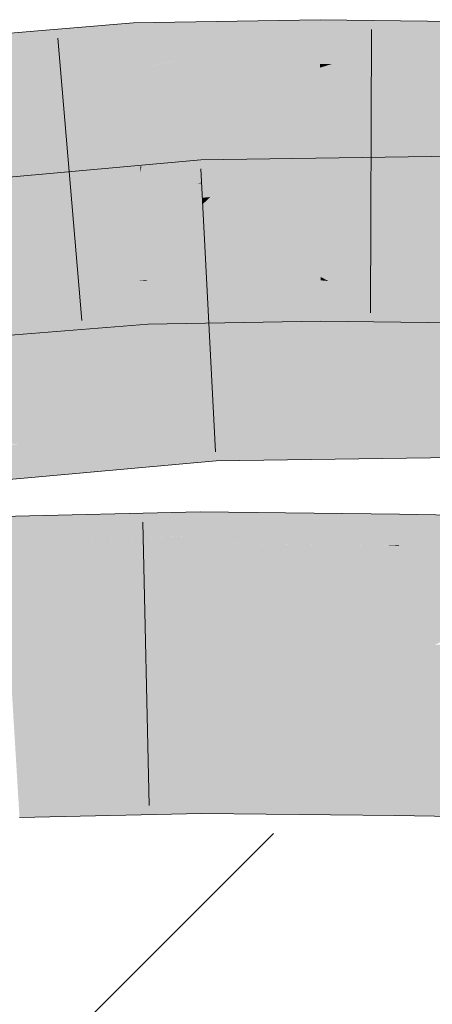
# Model space of a CAD drawing. Extents: x -620 to 300, y 62 to 1112.
# Tile 184 of 256: x 192.991 to 193.333, y 742.325 to 743.142. Entities that reach past the tile are written whole.
import ezdxf
from ezdxf.lldxf.tags import DXFTag

# ---------------------------------------------------------------- set-up
doc = ezdxf.new("R2010")
doc.units = 0
doc.layers.get('0').update_dxf_attribs({"lineweight": 13})
for name, color, linetype, lineweight, true_color in [('E_Detail_Wandschraffur', 7, 'Continuous', 5, 0xc0c0c0), ('E_Leerrohr 25-A06G9S0I8I', 7, 'Continuous', 9, 0xff8000), ('E_Leerrohr 25-Shading', 7, 'Continuous', 9, 0xff8000)]:
    doc.layers.add(name, color=color, linetype=linetype, lineweight=lineweight, true_color=true_color)
tags = doc.linetypes.add('fein_strichliert', pattern=[4, 1, -2, 1]).pattern_tags.tags
tags[8:9] = [DXFTag(74, 4), DXFTag(75, 0), DXFTag(340, '0'), DXFTag(46, 0.0), DXFTag(50, 0.0), DXFTag(44, 0.0), DXFTag(45, 0.0)]
tags[6:7] = [DXFTag(74, 4), DXFTag(75, 0), DXFTag(340, '0'), DXFTag(46, 0.0), DXFTag(50, 0.0), DXFTag(44, 0.0), DXFTag(45, 0.0)]
tags[4:5] = [DXFTag(74, 4), DXFTag(75, 0), DXFTag(340, '0'), DXFTag(46, 0.0), DXFTag(50, 0.0), DXFTag(44, 0.0), DXFTag(45, 0.0)]

# ---------------------------------------------------------------- blocks, each defined once
blk = doc.blocks.new('Shading-A06G9RJD8I', base_point=(167.93033, 740.8833))
at = {"layer": 'E_Leerrohr 25-Shading', "color": 43, "true_color": 0xd7ab7f}
for points in [[(193.08571, 743.13422), (193.08546, 743.13922), (193.01195, 743.11816), (193.03658, 743.13153)], [(193.03658, 743.13153), (193.08546, 743.13922), (193.04445, 743.1358)], [(193.12173, 743.13983), (193.08546, 743.13922), (193.08571, 743.13422)], [(193.08571, 743.13422), (193.08655, 743.11676), (193.12173, 743.13983), (193.10237, 743.11896)], [(193.24022, 743.13812), (193.099, 743.10284), (193.24026, 743.11981)], [(193.10187, 743.10358), (193.24022, 743.13812), (193.15933, 743.12683)], [(193.19447, 743.14111), (193.12173, 743.13983), (193.15933, 743.12683), (193.10237, 743.11896)], [(193.24022, 743.14191), (193.19447, 743.14111), (193.24022, 743.13812), (193.15933, 743.12683)], [(193.2709, 743.14154), (193.24022, 743.14191), (193.24022, 743.13812)], [(193.24022, 743.13812), (193.24026, 743.11981), (193.2709, 743.14154), (193.2536, 743.12103)], [(193.2709, 743.14154), (193.2536, 743.12103), (193.39456, 743.13995), (193.39447, 743.13422)], [(193.03658, 743.13153), (192.94849, 743.11774), (193.01195, 743.11816), (192.94331, 743.10327)], [(193.01703, 743.13354), (192.94849, 743.11774), (193.04445, 743.1358), (193.03658, 743.13153)], [(192.95224, 743.12817), (192.94849, 743.11774), (193.01703, 743.13354)], [(193.08571, 743.13422), (192.96385, 743.09247), (193.08655, 743.11676)], [(192.96567, 743.09308), (193.08571, 743.13422), (193.01195, 743.11816)], [(193.39447, 743.13422), (193.25008, 743.10516), (193.39417, 743.11609)], [(193.25375, 743.1059), (193.39447, 743.13422), (193.3241, 743.12762)], [(193.099, 743.10284), (193.10187, 743.10358), (193.10237, 743.11896), (193.15933, 743.12683)], [(193.25008, 743.10516), (193.25375, 743.1059), (193.2536, 743.12103), (193.3241, 743.12762)], [(192.96385, 743.09247), (192.96567, 743.09308), (192.94331, 743.10327), (193.01195, 743.11816)], [(192.96385, 743.09247), (193.08723, 743.1026), (193.08655, 743.11676)], [(193.08655, 743.11676), (193.08723, 743.1026), (193.10237, 743.11896)], [(193.099, 743.10284), (193.10237, 743.11896), (193.08723, 743.1026)], [(193.099, 743.10284), (193.2403, 743.10529), (193.24026, 743.11981)], [(193.24026, 743.11981), (193.2403, 743.10529), (193.2536, 743.12103)], [(193.25008, 743.10516), (193.2536, 743.12103), (193.2403, 743.10529)], [(193.25008, 743.10516), (193.39395, 743.10339), (193.39417, 743.11609)], [(193.14172, 743.02094), (193.14148, 743.02582), (193.00679, 742.99323), (193.04355, 743.0097)], [(193.04355, 743.0097), (193.14148, 743.02582), (193.06374, 743.01874)], [(193.18173, 743.02637), (193.14148, 743.02582), (193.14172, 743.02094)], [(193.18173, 743.02637), (193.14172, 743.02094), (193.17157, 743.01654), (193.14243, 743.00714)], [(193.3522, 743.02649), (193.16368, 743.00891), (193.27962, 743.00781), (193.14917, 742.99487)], [(193.33092, 743.02856), (193.16368, 743.00891), (193.36195, 743.02899), (193.3522, 743.02649)], [(193.33092, 743.02856), (193.20294, 743.02667), (193.16368, 743.00891), (193.17157, 743.01654)], [(193.20294, 743.02667), (193.18173, 743.02637), (193.17157, 743.01654)], [(193.38223, 743.01801), (193.38226, 743.0293), (193.27962, 743.00781), (193.3522, 743.02649)], [(193.05666, 743.01813), (192.9529, 742.99481), (193.06374, 743.01874), (193.04355, 743.0097)], [(192.97151, 743.01038), (192.9529, 742.99481), (193.05666, 743.01813)], [(193.14243, 743.00714), (193.14172, 743.02094), (193.13852, 743.00568), (192.96021, 742.97266)], [(192.96193, 742.97308), (193.14172, 743.02094), (193.00679, 742.99323)], [(193.14243, 743.00714), (193.14246, 743.00641), (193.17157, 743.01654), (193.16368, 743.00891)], [(193.38223, 743.01801), (193.21027, 742.99023), (193.3822, 743.00446)], [(193.21263, 742.9906), (193.38223, 743.01801), (193.27962, 743.00781)], [(193.04355, 743.0097), (192.9529, 742.99481), (193.00679, 742.99323), (192.93289, 742.97803)], [(193.14246, 743.00641), (193.14243, 743.00714), (193.13852, 743.00568)], [(193.16368, 743.00891), (193.14246, 743.00641), (193.14917, 742.99487), (193.14308, 742.99426)], [(193.21027, 742.99023), (193.21263, 742.9906), (193.14917, 742.99487), (193.27962, 743.00781)], [(193.13852, 743.00568), (192.96021, 742.97266), (193.07751, 742.9834), (193.07614, 742.98315)], [(193.14308, 742.99426), (193.14246, 743.00641), (193.07751, 742.9834), (193.13852, 743.00568)], [(193.38219, 742.99701), (193.3822, 743.00446), (193.35965, 742.99237), (193.21027, 742.99023)], [(192.96021, 742.97266), (192.96193, 742.97308), (192.93289, 742.97803), (193.00679, 742.99323)], [(193.07614, 742.98315), (193.14334, 742.98926), (193.14308, 742.99426)], [(193.14308, 742.99426), (193.14334, 742.98926), (193.14917, 742.99487)], [(193.21027, 742.99023), (193.14917, 742.99487), (193.14334, 742.98926)], [(193.08888, 742.92548), (192.98154, 742.91675), (193.08969, 742.92548), (193.0929, 742.91449)], [(193.09586, 742.92548), (193.09584, 742.92609), (193.08888, 742.92548)], [(193.0929, 742.91449), (193.09641, 742.91443), (193.08969, 742.92548), (193.09586, 742.92548)], [(193.09584, 742.92609), (193.20416, 742.91748), (193.20209, 742.92786)], [(193.09758, 742.92535), (193.09584, 742.92609), (193.09586, 742.92548)], [(193.09758, 742.92535), (193.20419, 742.91736), (193.09584, 742.92609), (193.20416, 742.91748)], [(193.09641, 742.91443), (193.13426, 742.91077), (193.09586, 742.92548), (193.09758, 742.92535)], [(193.20419, 742.91736), (193.09758, 742.92535), (193.20688, 742.90387), (193.13426, 742.91077)], [(193.20416, 742.91748), (193.20395, 742.92792), (193.20209, 742.92786)], [(193.24068, 742.92578), (193.24068, 742.92853), (193.20395, 742.92792)], [(193.20416, 742.91748), (193.24071, 742.91461), (193.20395, 742.92792), (193.24068, 742.92578)], [(193.24731, 742.92517), (193.24068, 742.92853), (193.24068, 742.92578)], [(193.24731, 742.92517), (193.3717, 742.9137), (193.24068, 742.92853), (193.37166, 742.91406)], [(193.24068, 742.92853), (193.37166, 742.91406), (193.36996, 742.92688)], [(193.24071, 742.91461), (193.27625, 742.91071), (193.24068, 742.92578), (193.24731, 742.92517)], [(193.3717, 742.9137), (193.24731, 742.92517), (193.37354, 742.89996), (193.27625, 742.91071)], [(193.20419, 742.91736), (193.24071, 742.91461), (193.20416, 742.91748)], [(193.24071, 742.91461), (193.20419, 742.91736), (193.24074, 742.90063), (193.20688, 742.90387)], [(192.9823, 742.91675), (192.98364, 742.91296), (193.0929, 742.91449), (193.09682, 742.901)], [(193.02028, 742.90424), (193.09706, 742.901), (192.98433, 742.91107), (192.98364, 742.91296)], [(192.98627, 742.90564), (193.02028, 742.90424), (192.98433, 742.91107)], [(193.09682, 742.901), (193.09706, 742.901), (193.0929, 742.91449), (193.09641, 742.91443)], [(193.09706, 742.901), (193.18422, 742.89093), (193.09641, 742.91443), (193.13426, 742.91077)], [(193.20688, 742.90387), (193.13426, 742.91077), (193.2094, 742.89136), (193.18422, 742.89093)], [(193.24074, 742.90063), (193.31557, 742.89093), (193.24071, 742.91461), (193.27625, 742.91071)], [(193.27625, 742.91071), (193.31557, 742.89093), (193.3905, 742.89807), (193.39037, 742.89001)], [(192.99075, 742.89319), (193.09761, 742.88947), (192.98627, 742.90564), (193.02028, 742.90424)], [(193.02028, 742.90424), (193.09761, 742.88947), (193.09706, 742.901)], [(193.09761, 742.88947), (193.18422, 742.89093), (193.09706, 742.901)], [(193.24074, 742.90063), (193.20688, 742.90387), (193.24075, 742.89191), (193.2094, 742.89136)], [(192.99091, 742.89276), (192.97504, 742.89374), (192.99507, 742.88116), (192.98293, 742.88019)], [(193.07423, 742.88757), (193.09761, 742.88947), (192.99091, 742.89276), (192.99075, 742.89319)], [(193.07423, 742.88757), (192.99091, 742.89276), (192.99507, 742.88116)], [(193.24075, 742.89191), (193.31557, 742.89093), (193.24074, 742.90063)], [(193.15254, 742.80847), (193.15233, 742.81268), (192.9437, 742.7937)], [(193.38176, 742.81232), (193.38177, 742.81592), (193.15233, 742.81268)], [(193.16684, 742.80817), (193.38174, 742.80347), (193.15233, 742.81268), (193.38176, 742.81232)], [(193.16684, 742.80817), (193.15233, 742.81268), (193.15254, 742.80847)], [(192.95647, 742.79266), (193.15283, 742.80267), (192.9437, 742.7937), (193.15254, 742.80847)], [(192.99037, 742.78979), (193.15323, 742.7948), (192.95647, 742.79266), (193.15283, 742.80267)], [(193.15283, 742.80267), (193.18907, 742.80121), (193.15254, 742.80847), (193.16684, 742.80817)], [(193.15323, 742.7948), (193.22316, 742.79059), (193.15283, 742.80267), (193.18907, 742.80121)], [(193.38171, 742.7934), (193.38174, 742.80347), (193.18907, 742.80121), (193.16684, 742.80817)], [(193.15366, 742.78638), (193.15323, 742.7948), (193.0462, 742.78516), (192.99037, 742.78979)], [(193.15366, 742.78638), (193.26456, 742.77765), (193.15323, 742.7948), (193.22316, 742.79059)], [(193.18907, 742.80121), (193.22316, 742.79059), (193.38171, 742.7934), (193.3817, 742.78101)], [(192.95271, 742.78406), (193.0462, 742.78516), (192.94855, 742.78851), (192.99037, 742.78979)], [(193.0462, 742.78516), (193.15419, 742.77612), (193.15366, 742.78638)], [(193.15419, 742.77612), (193.26456, 742.77765), (193.15366, 742.78638)], [(193.22316, 742.79059), (193.26456, 742.77765), (193.3817, 742.78101), (193.38168, 742.7793)], [(193.15155, 742.77588), (193.15419, 742.77612), (192.95271, 742.78406), (193.0462, 742.78516)], [(193.15155, 742.77588), (192.95271, 742.78406), (192.95863, 742.77771)], [(192.95863, 742.77771), (192.96631, 742.76947), (193.15155, 742.77588), (193.0519, 742.76685)], [(192.96631, 742.76947), (192.9753, 742.75983), (193.0519, 742.76685)], [(193.01343, 742.73071), (192.97595, 742.72986), (192.97618, 742.72607)], [(192.97618, 742.72607), (192.97653, 742.7204), (193.01343, 742.73071), (193.00674, 742.72363)], [(193.14079, 742.73083), (193.00165, 742.7182), (193.14082, 742.72528), (192.99803, 742.71442)], [(193.14078, 742.73376), (193.00674, 742.72363), (193.14079, 742.73083), (193.00165, 742.7182)], [(193.00674, 742.72363), (193.14078, 742.73376), (193.08977, 742.73254)], [(193.01343, 742.73071), (193.00674, 742.72363), (193.08977, 742.73254)], [(193.1813, 742.73328), (193.14078, 742.73376), (193.14079, 742.73083)], [(193.14079, 742.73083), (193.14082, 742.72528), (193.1813, 742.73328), (193.1741, 742.72681)], [(193.30614, 742.73187), (193.1741, 742.72681), (193.30603, 742.7254), (193.16762, 742.72101)], [(193.1813, 742.73328), (193.1741, 742.72681), (193.28775, 742.73212)], [(193.1741, 742.72681), (193.30614, 742.73187), (193.28775, 742.73212)], [(193.30603, 742.7254), (193.30594, 742.71948), (193.45517, 742.72949), (193.41809, 742.72101)], [(193.45517, 742.72949), (193.30614, 742.73187), (193.30603, 742.7254)], [(193.00674, 742.72363), (192.97653, 742.7204), (193.00165, 742.7182), (192.97679, 742.71594)], [(193.14082, 742.72528), (192.99803, 742.71442), (193.14085, 742.72015), (192.99503, 742.71118)], [(193.1741, 742.72681), (193.14082, 742.72528), (193.16762, 742.72101), (193.14085, 742.72015)], [(193.16762, 742.72101), (193.14085, 742.72015), (193.16304, 742.71692), (193.14087, 742.71649)], [(193.30603, 742.7254), (193.16762, 742.72101), (193.30594, 742.71948), (193.16304, 742.71692)], [(193.41809, 742.72101), (193.30594, 742.71948), (193.38927, 742.71442), (193.30586, 742.71448)], [(193.00165, 742.7182), (192.97679, 742.71594), (192.99803, 742.71442), (192.97699, 742.71277)], [(192.99803, 742.71442), (192.97699, 742.71277), (192.99503, 742.71118), (192.97714, 742.71008)], [(193.11964, 742.71313), (193.00601, 742.70935), (192.9809, 742.69623), (192.99136, 742.70734)], [(193.14087, 742.71649), (192.99341, 742.70947), (193.14088, 742.71387), (192.99287, 742.70892)], [(193.14085, 742.72015), (192.99503, 742.71118), (193.14087, 742.71649), (192.99341, 742.70947)], [(193.07787, 742.70587), (193.14088, 742.71387), (193.05496, 742.70526), (193.11964, 742.71313)], [(193.14091, 742.7077), (193.14088, 742.71387), (193.07787, 742.70587)], [(193.16304, 742.71692), (193.14087, 742.71649), (193.15971, 742.71393), (193.14088, 742.71387)], [(193.15971, 742.71393), (193.14088, 742.71387), (193.15257, 742.70752), (193.14091, 742.7077)], [(193.25023, 742.7132), (193.15967, 742.71387), (193.17091, 742.70728), (193.15257, 742.70752)], [(193.30586, 742.71448), (193.15971, 742.71393), (193.30583, 742.71277), (193.15967, 742.71387)], [(193.30594, 742.71948), (193.16304, 742.71692), (193.30586, 742.71448), (193.15971, 742.71393)], [(193.17091, 742.70728), (193.30583, 742.71277), (193.25023, 742.7132)], [(193.38927, 742.71442), (193.30586, 742.71448), (193.37843, 742.71191), (193.30583, 742.71277)], [(192.99503, 742.71118), (192.97714, 742.71008), (192.99341, 742.70947), (192.97723, 742.70874)], [(192.99341, 742.70947), (192.97723, 742.70874), (192.99287, 742.70892), (192.97725, 742.70837)], [(192.99287, 742.70892), (192.97725, 742.70837), (192.99136, 742.70734), (192.97743, 742.70538)], [(192.99136, 742.70734), (192.97743, 742.70538), (192.9809, 742.69623), (192.97801, 742.69586)], [(193.14098, 742.69714), (193.14091, 742.7077), (192.97816, 742.6933), (193.07787, 742.70587)], [(192.9809, 742.69623), (192.97816, 742.6933), (193.05496, 742.70526), (193.07787, 742.70587)], [(193.00601, 742.70935), (192.99287, 742.70892), (192.99136, 742.70734)], [(193.14091, 742.7077), (193.14098, 742.69714), (193.15257, 742.70752)], [(193.15257, 742.70752), (193.14098, 742.69714), (193.30573, 742.70544), (193.30556, 742.69525)], [(193.17091, 742.70728), (193.29694, 742.70557), (193.30583, 742.71277), (193.30573, 742.70605)], [(193.29694, 742.70557), (193.30573, 742.70544), (193.30573, 742.70605)], [(193.30573, 742.70544), (193.30556, 742.69525), (193.34645, 742.70465)], [(193.36784, 742.70953), (193.37843, 742.71191), (193.30573, 742.70605), (193.30583, 742.71277)], [(193.34645, 742.70465), (193.36784, 742.70953), (193.30573, 742.70544), (193.30573, 742.70605)], [(193.66783, 742.6983), (193.34645, 742.70465), (193.59752, 742.69629), (193.30556, 742.69525)], [(193.59752, 742.69629), (193.30556, 742.69525), (193.46748, 742.69263)], [(193.14204, 742.50903), (193.14198, 742.52039), (192.98956, 742.50525), (192.98886, 742.51685)], [(193.3026, 742.5083), (193.30276, 742.51849), (193.14204, 742.50903), (193.14198, 742.52039)], [(194.66286, 742.49646), (193.30276, 742.51849), (193.3026, 742.5083)], [(192.99071, 742.48621), (193.14215, 742.4903), (192.98956, 742.50525), (193.14204, 742.50903)], [(193.14215, 742.4903), (193.30231, 742.48993), (193.14204, 742.50903), (193.3026, 742.5083)], [(193.30231, 742.48993), (194.66286, 742.49646), (193.3026, 742.5083)], [(194.66286, 742.49646), (193.30231, 742.48993), (193.70433, 742.48737)], [(192.99107, 742.48029), (193.1422, 742.48376), (192.99071, 742.48621), (193.14215, 742.4903)], [(193.1422, 742.48376), (193.30219, 742.48193), (193.14215, 742.4903), (193.30231, 742.48993)], [(193.30219, 742.48193), (195.15176, 742.4519), (193.30231, 742.48993), (195.15211, 742.47815)]]:
    blk.add_solid(points, dxfattribs=at)
at = {"layer": 'E_Leerrohr 25-Shading', "color": 31, "true_color": 0xfabd7f}
for points in [[(193.099, 743.10284), (193.09496, 743.05481), (193.2403, 743.10529), (193.2403, 743.10217)], [(193.25008, 743.10516), (193.2403, 743.10529), (193.2403, 743.10217)], [(193.2403, 743.10217), (193.2404, 743.05884), (193.25008, 743.10516), (193.24516, 743.06)], [(193.25008, 743.10516), (193.24516, 743.06), (193.39395, 743.10339), (193.39383, 743.09619)], [(193.08746, 743.09814), (192.95607, 743.03979), (193.08965, 743.0531), (192.95061, 743.00281)], [(192.96385, 743.09247), (192.95607, 743.03979), (193.08723, 743.1026), (193.08746, 743.09814)], [(193.099, 743.10284), (193.08723, 743.1026), (193.08746, 743.09814)], [(193.08746, 743.09814), (193.08965, 743.0531), (193.099, 743.10284), (193.09496, 743.05481)], [(193.2403, 743.10217), (193.09496, 743.05481), (193.2404, 743.05884), (193.09204, 743.02039)], [(193.39383, 743.09619), (193.24516, 743.06), (193.39316, 743.05603), (193.24161, 743.02728)], [(193.2404, 743.05884), (193.09204, 743.02039), (193.18636, 743.01599), (193.09154, 743.01434)], [(193.2404, 743.05884), (193.18636, 743.01599), (193.24046, 743.0271)], [(193.24516, 743.06), (193.2404, 743.05884), (193.24161, 743.02728), (193.24046, 743.0271)], [(193.39316, 743.05603), (193.24161, 743.02728), (193.3591, 743.01544), (193.24048, 743.01691)], [(193.08965, 743.0531), (192.95061, 743.00281), (193.09125, 743.0202), (193.06363, 743.01208)], [(193.09496, 743.05481), (193.08965, 743.0531), (193.09204, 743.02039), (193.09125, 743.0202)], [(193.18636, 743.01599), (193.24048, 743.01691), (193.24046, 743.0271)], [(193.24046, 743.0271), (193.24048, 743.01691), (193.24161, 743.02728)], [(193.06363, 743.01208), (193.09154, 743.01434), (193.09125, 743.0202)], [(193.09125, 743.0202), (193.09154, 743.01434), (193.09204, 743.02039)], [(193.09154, 743.01434), (193.09325, 742.97931), (193.18636, 743.01599), (193.19337, 742.98083)], [(193.18636, 743.01599), (193.19337, 742.98083), (193.24048, 743.01691), (193.24055, 742.98157)], [(193.24048, 743.01691), (193.24055, 742.98157), (193.3591, 743.01544), (193.3634, 742.98285)], [(193.06363, 743.01208), (192.95061, 743.00281), (193.0746, 742.97443), (192.96434, 742.96454)], [(193.06363, 743.01208), (193.07332, 742.97882), (193.09154, 743.01434), (193.09325, 742.97931)], [(193.3622, 742.99243), (193.21027, 742.99023), (193.19777, 742.95892), (193.18828, 742.95874)], [(193.3622, 742.99243), (193.20088, 742.95953), (193.38217, 742.99268), (193.20238, 742.95953)], [(193.36157, 742.95972), (193.38211, 742.96204), (193.20238, 742.95953), (193.38217, 742.99268)], [(193.07614, 742.98315), (192.96021, 742.97266), (192.97147, 742.94476), (192.95139, 742.94305)], [(193.07614, 742.98315), (192.97142, 742.94476), (193.14334, 742.98926), (192.98277, 742.94574)], [(193.06465, 742.95282), (193.14415, 742.97314), (192.98277, 742.94574), (193.14334, 742.98926)], [(193.21027, 742.99023), (193.14334, 742.98926), (193.14415, 742.97314)], [(193.21027, 742.99023), (193.14415, 742.97314), (193.18828, 742.95874), (193.14493, 742.95807)], [(193.24055, 742.98157), (193.24068, 742.92853), (193.3634, 742.98285), (193.3708, 742.92688)], [(192.96434, 742.96454), (192.98154, 742.91675), (193.0746, 742.97443), (193.08888, 742.92548)], [(193.07332, 742.97882), (193.08888, 742.92548), (193.09325, 742.97931), (193.09584, 742.92609)], [(193.09325, 742.97931), (193.09584, 742.92609), (193.19337, 742.98083), (193.20395, 742.92792)], [(193.24055, 742.98157), (193.19337, 742.98083), (193.24068, 742.92853), (193.20369, 742.9292)], [(193.08058, 742.95416), (193.14415, 742.97314), (193.06465, 742.95282)], [(193.14493, 742.95807), (193.14415, 742.97314), (193.08234, 742.95471)], [(193.08879, 742.93445), (193.14542, 742.94824), (193.08234, 742.95471), (193.14493, 742.95807)], [(193.14493, 742.95807), (193.14542, 742.94824), (193.18828, 742.95874), (193.18681, 742.95667)], [(193.17389, 742.93823), (193.36157, 742.95972), (193.18681, 742.95667), (193.20238, 742.95953)], [(193.22058, 742.93781), (193.36647, 742.95972), (193.17389, 742.93823), (193.36157, 742.95972)], [(193.20088, 742.95953), (193.18681, 742.95667), (193.20238, 742.95953)], [(193.18828, 742.95874), (193.18681, 742.95667), (193.19777, 742.95892)], [(193.38205, 742.9364), (193.38211, 742.96204), (193.22487, 742.93842)], [(192.98438, 742.92548), (193.08058, 742.95416), (192.94518, 742.92224), (193.06465, 742.95282)], [(192.94518, 742.92224), (193.06465, 742.95282), (192.94951, 742.93671), (192.98277, 742.94574)], [(193.08879, 742.93445), (193.08234, 742.95471), (193.00693, 742.93219)], [(193.17389, 742.93823), (193.18681, 742.95667), (193.14592, 742.93848), (193.14542, 742.94824)], [(193.14592, 742.93848), (193.14542, 742.94824), (193.10474, 742.93835)], [(192.93787, 742.89771), (193.14651, 742.9267), (193.08879, 742.93445), (193.14604, 742.93604)], [(193.00693, 742.93219), (192.94241, 742.9129), (193.08879, 742.93445), (192.93787, 742.89771)], [(193.14604, 742.93604), (193.14592, 742.93848), (193.08879, 742.93445), (193.10474, 742.93835)], [(193.17268, 742.93652), (193.17389, 742.93823), (193.14604, 742.93604), (193.14592, 742.93848)], [(193.14651, 742.9267), (193.16809, 742.92993), (193.14604, 742.93604), (193.17268, 742.93652)], [(193.38205, 742.93536), (193.15582, 742.91235), (193.38199, 742.91327), (193.14783, 742.90094)], [(193.38205, 742.93536), (193.16809, 742.92993), (193.15582, 742.91235)], [(193.38205, 742.93536), (193.38205, 742.9364), (193.16809, 742.92993), (193.22487, 742.93842)], [(193.17268, 742.93652), (193.16809, 742.92993), (193.21678, 742.93726)], [(193.22058, 742.93781), (193.17389, 742.93823), (193.21678, 742.93726), (193.17268, 742.93652)], [(193.14651, 742.9267), (192.93454, 742.88654), (193.14729, 742.9115), (192.93303, 742.88147)], [(193.14651, 742.9267), (192.93787, 742.89771), (192.93454, 742.88654)], [(193.16809, 742.92993), (193.14651, 742.9267), (193.15582, 742.91235), (193.14729, 742.9115)], [(193.20369, 742.9292), (193.20395, 742.92792), (193.24068, 742.92853)], [(192.93303, 742.88147), (193.14783, 742.90094), (193.14729, 742.9115)], [(193.14729, 742.9115), (193.14783, 742.90094), (193.15582, 742.91235)], [(193.14783, 742.90094), (193.38197, 742.9043), (193.38199, 742.91327)], [(193.15233, 742.81268), (193.14783, 742.90094), (192.9437, 742.7937), (192.93303, 742.88147)], [(193.38177, 742.81592), (193.38197, 742.9043), (193.15233, 742.81268), (193.14783, 742.90094)], [(193.14127, 742.64728), (193.14098, 742.69714), (192.98247, 742.62225), (192.97816, 742.6933)], [(193.30516, 742.67029), (193.30556, 742.69525), (193.14127, 742.64728), (193.14098, 742.69714)], [(193.30516, 742.67029), (193.3044, 742.62213), (193.46748, 742.69263), (193.33574, 742.62347)], [(193.46748, 742.69263), (193.30556, 742.69525), (193.30516, 742.67029)], [(193.14127, 742.64728), (193.14145, 742.61487), (193.30516, 742.67029), (193.3044, 742.62213)], [(193.33574, 742.62347), (193.30415, 742.60687), (195.15471, 742.66528), (195.15349, 742.5769)], [(192.98247, 742.62225), (192.98351, 742.6051), (193.14127, 742.64728), (193.14145, 742.61487)], [(193.3044, 742.62213), (193.30415, 742.60687), (193.33574, 742.62347)], [(192.98351, 742.6051), (193.14148, 742.60876), (193.14145, 742.61487)], [(193.14145, 742.61487), (193.14148, 742.60876), (193.3044, 742.62213), (193.30415, 742.60687)], [(193.14151, 742.60394), (193.14148, 742.60876), (192.98364, 742.60297), (192.98351, 742.6051)], [(193.30408, 742.60211), (193.30415, 742.60687), (193.14151, 742.60394), (193.14148, 742.60876)], [(195.15349, 742.5769), (193.30415, 742.60687), (193.30408, 742.60211)], [(192.98494, 742.58142), (193.14163, 742.58331), (192.98364, 742.60297), (193.14151, 742.60394)], [(193.14163, 742.58331), (193.30377, 742.5824), (193.14151, 742.60394), (193.30408, 742.60211)], [(194.92152, 742.56958), (195.15349, 742.5769), (193.30377, 742.5824), (193.30408, 742.60211)], [(192.98758, 742.5379), (193.14186, 742.54102), (192.98494, 742.58142), (193.14163, 742.58331)], [(193.14186, 742.54102), (193.30312, 742.54144), (193.14163, 742.58331), (193.30377, 742.5824)], [(193.30377, 742.5824), (193.30312, 742.54144), (194.92152, 742.56958), (194.03967, 742.54175)], [(193.14198, 742.52039), (193.30276, 742.51849), (193.14186, 742.54102), (193.30312, 742.54144)], [(193.30312, 742.54144), (193.30276, 742.51849), (194.03967, 742.54175)], [(194.03967, 742.54175), (193.30276, 742.51849), (195.15244, 742.5011), (194.66286, 742.49646)], [(192.98758, 742.5379), (192.98836, 742.52502), (193.14186, 742.54102), (193.14198, 742.5213)], [(192.98836, 742.52502), (192.98886, 742.51685), (193.14198, 742.5213), (193.14198, 742.52039)]]:
    blk.add_solid(points, dxfattribs=at)
blk = doc.blocks.new('Referenz-A06G9S0O8I')
at = {"layer": 'E_Detail_Wandschraffur', "linetype": 'fein_strichliert', "ltscale": 0.13}
blk.add_line((192.64248, 741.90786), (193.20156, 742.46693), dxfattribs=at)
at = {"layer": 'E_Leerrohr 25-A06G9S0I8I', "linetype": 'Continuous', "ltscale": 0.13}
for p, q in [((193.08546, 743.1392), (192.93375, 743.12666)), ((193.24022, 743.14191), (193.08546, 743.1392)), ((193.39457, 743.13998), (193.24022, 743.14191)), ((193.28287, 743.13388), (193.28214, 742.89888)), ((193.02278, 743.12661), (193.04267, 742.89245)), ((193.14147, 743.0258), (192.91793, 743.00555)), ((193.38226, 743.02932), (193.14147, 743.0258)), ((193.1415, 743.01828), (193.15347, 742.78358)), ((193.09762, 742.88949), (192.96745, 742.87894)), ((193.24075, 742.89191), (193.09762, 742.88949)), ((193.39037, 742.89001), (193.24075, 742.89191)), ((193.38169, 742.77932), (193.15418, 742.77612)), ((193.15418, 742.77612), (192.94812, 742.75738)), ((193.14077, 742.73375), (192.97595, 742.72985)), ((193.30614, 742.73188), (193.14077, 742.73375)), ((195.15521, 742.7019), (193.30614, 742.73188)), ((193.09344, 742.72516), (193.09848, 742.49022)), ((193.14219, 742.48375), (192.99107, 742.48031)), ((193.30218, 742.48191), (193.14219, 742.48375)), ((195.15176, 742.45192), (193.30218, 742.48191))]:
    blk.add_line(p, q, dxfattribs=at)

msp = doc.modelspace()

# ---------------------------------------------------------------- block references
at = {"color": 8, "lineweight": 25, "ltscale": 0.25, "true_color": 0x808080}
msp.add_blockref('Referenz-A06G9S0O8I', (0, 0), dxfattribs=at)
msp.add_blockref('Shading-A06G9RJD8I', (167.93033, 740.8833))

doc.saveas('drawing.dxf')
